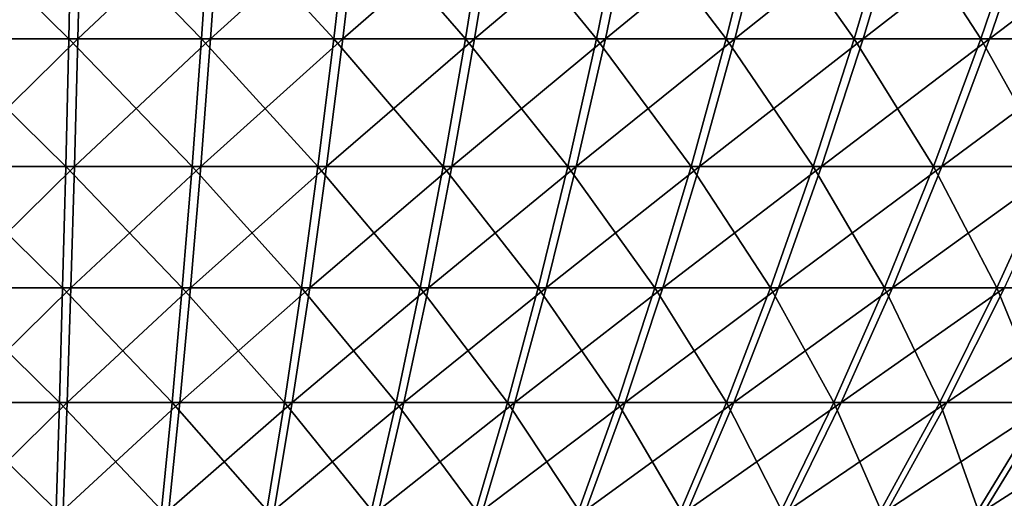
# Model space of a CAD drawing. Header units: millimetres. Extents: x -80 to 80, y -80 to 80.
# Tile 39 of 170: x 0 to 18, y -67 to -59. Entities that reach past the tile are written whole.
import ezdxf

# ---------------------------------------------------------------- set-up
doc = ezdxf.new("R2010")
doc.units = ezdxf.units.MM
doc.header["$LTSCALE"] = 13.670324
doc.layers.add('1', color=7, linetype='CONTINUOUS')
doc.layers.add('2', color=7, linetype='CONTINUOUS')

msp = doc.modelspace()

# ---------------------------------------------------------------- linework, layer by layer
at = {"layer": '1', "color": 7, "linetype": 'Continuous'}
for points in [[(-1.114, -58.982, 54.036), (1.339, -56.569, 56.553), (-1.166, -56.569, 56.557), (-1.114, -58.982, 54.036)], [(1.279, -58.982, 54.032), (1.339, -56.569, 56.553), (-1.114, -58.982, 54.036), (1.279, -58.982, 54.032)], [(3.67, -58.982, 53.922), (3.842, -56.569, 56.438), (1.279, -58.982, 54.032), (3.67, -58.982, 53.922)], [(1.279, -58.982, 54.032), (3.842, -56.569, 56.438), (1.339, -56.569, 56.553), (1.279, -58.982, 54.032)], [(6.054, -58.982, 53.707), (6.337, -56.569, 56.212), (3.67, -58.982, 53.922), (6.054, -58.982, 53.707)], [(3.67, -58.982, 53.922), (6.337, -56.569, 56.212), (3.842, -56.569, 56.438), (3.67, -58.982, 53.922)], [(8.427, -58.982, 53.386), (8.82, -56.569, 55.877), (6.054, -58.982, 53.707), (8.427, -58.982, 53.386)], [(6.054, -58.982, 53.707), (8.82, -56.569, 55.877), (6.337, -56.569, 56.212), (6.054, -58.982, 53.707)], [(10.782, -58.982, 52.961), (11.285, -56.569, 55.431), (8.427, -58.982, 53.386), (10.782, -58.982, 52.961)], [(8.427, -58.982, 53.386), (11.285, -56.569, 55.431), (8.82, -56.569, 55.877), (8.427, -58.982, 53.386)], [(13.116, -58.982, 52.431), (13.728, -56.569, 54.877), (10.782, -58.982, 52.961), (13.116, -58.982, 52.431)], [(10.782, -58.982, 52.961), (13.728, -56.569, 54.877), (11.285, -56.569, 55.431), (10.782, -58.982, 52.961)], [(15.425, -58.982, 51.799), (16.145, -56.569, 54.216), (13.116, -58.982, 52.431), (15.425, -58.982, 51.799)], [(13.116, -58.982, 52.431), (16.145, -56.569, 54.216), (13.728, -56.569, 54.877), (13.116, -58.982, 52.431)], [(17.704, -58.982, 51.066), (18.529, -56.569, 53.448), (15.425, -58.982, 51.799), (17.704, -58.982, 51.066)], [(15.425, -58.982, 51.799), (18.529, -56.569, 53.448), (16.145, -56.569, 54.216), (15.425, -58.982, 51.799)], [(19.947, -58.982, 50.232), (20.878, -56.569, 52.575), (17.704, -58.982, 51.066), (19.947, -58.982, 50.232)], [(17.704, -58.982, 51.066), (20.878, -56.569, 52.575), (18.529, -56.569, 53.448), (17.704, -58.982, 51.066)], [(-1.06, -61.284, 51.412), (1.279, -58.982, 54.032), (-1.114, -58.982, 54.036), (-1.06, -61.284, 51.412)], [(1.217, -61.284, 51.409), (1.279, -58.982, 54.032), (-1.06, -61.284, 51.412), (1.217, -61.284, 51.409)], [(3.492, -61.284, 51.304), (3.67, -58.982, 53.922), (1.217, -61.284, 51.409), (3.492, -61.284, 51.304)], [(1.217, -61.284, 51.409), (3.67, -58.982, 53.922), (1.279, -58.982, 54.032), (1.217, -61.284, 51.409)], [(5.76, -61.284, 51.099), (6.054, -58.982, 53.707), (3.492, -61.284, 51.304), (5.76, -61.284, 51.099)], [(3.492, -61.284, 51.304), (6.054, -58.982, 53.707), (3.67, -58.982, 53.922), (3.492, -61.284, 51.304)], [(8.017, -61.284, 50.794), (8.427, -58.982, 53.386), (5.76, -61.284, 51.099), (8.017, -61.284, 50.794)], [(5.76, -61.284, 51.099), (8.427, -58.982, 53.386), (6.054, -58.982, 53.707), (5.76, -61.284, 51.099)], [(10.259, -61.284, 50.389), (10.782, -58.982, 52.961), (8.017, -61.284, 50.794), (10.259, -61.284, 50.389)], [(8.017, -61.284, 50.794), (10.782, -58.982, 52.961), (8.427, -58.982, 53.386), (8.017, -61.284, 50.794)], [(12.48, -61.284, 49.886), (13.116, -58.982, 52.431), (10.259, -61.284, 50.389), (12.48, -61.284, 49.886)], [(10.259, -61.284, 50.389), (13.116, -58.982, 52.431), (10.782, -58.982, 52.961), (10.259, -61.284, 50.389)], [(14.676, -61.284, 49.284), (15.425, -58.982, 51.799), (12.48, -61.284, 49.886), (14.676, -61.284, 49.284)], [(12.48, -61.284, 49.886), (15.425, -58.982, 51.799), (13.116, -58.982, 52.431), (12.48, -61.284, 49.886)], [(16.844, -61.284, 48.586), (17.704, -58.982, 51.066), (14.676, -61.284, 49.284), (16.844, -61.284, 48.586)], [(14.676, -61.284, 49.284), (17.704, -58.982, 51.066), (15.425, -58.982, 51.799), (14.676, -61.284, 49.284)], [(18.979, -61.284, 47.793), (19.947, -58.982, 50.232), (16.844, -61.284, 48.586), (18.979, -61.284, 47.793)], [(16.844, -61.284, 48.586), (19.947, -58.982, 50.232), (17.704, -58.982, 51.066), (16.844, -61.284, 48.586)], [(-1.004, -63.468, 48.691), (1.217, -61.284, 51.409), (-1.06, -61.284, 51.412), (-1.004, -63.468, 48.691)], [(1.153, -63.468, 48.687), (1.217, -61.284, 51.409), (-1.004, -63.468, 48.691), (1.153, -63.468, 48.687)], [(3.307, -63.468, 48.588), (3.492, -61.284, 51.304), (1.153, -63.468, 48.687), (3.307, -63.468, 48.588)], [(1.153, -63.468, 48.687), (3.492, -61.284, 51.304), (1.217, -61.284, 51.409), (1.153, -63.468, 48.687)], [(5.456, -63.468, 48.394), (5.76, -61.284, 51.099), (3.307, -63.468, 48.588), (5.456, -63.468, 48.394)], [(3.307, -63.468, 48.588), (5.76, -61.284, 51.099), (3.492, -61.284, 51.304), (3.307, -63.468, 48.588)], [(7.593, -63.468, 48.105), (8.017, -61.284, 50.794), (5.456, -63.468, 48.394), (7.593, -63.468, 48.105)], [(5.456, -63.468, 48.394), (8.017, -61.284, 50.794), (5.76, -61.284, 51.099), (5.456, -63.468, 48.394)], [(9.716, -63.468, 47.722), (10.259, -61.284, 50.389), (7.593, -63.468, 48.105), (9.716, -63.468, 47.722)], [(7.593, -63.468, 48.105), (10.259, -61.284, 50.389), (8.017, -61.284, 50.794), (7.593, -63.468, 48.105)], [(11.819, -63.468, 47.245), (12.48, -61.284, 49.886), (9.716, -63.468, 47.722), (11.819, -63.468, 47.245)], [(9.716, -63.468, 47.722), (12.48, -61.284, 49.886), (10.259, -61.284, 50.389), (9.716, -63.468, 47.722)], [(13.899, -63.468, 46.675), (14.676, -61.284, 49.284), (11.819, -63.468, 47.245), (13.899, -63.468, 46.675)], [(11.819, -63.468, 47.245), (14.676, -61.284, 49.284), (12.48, -61.284, 49.886), (11.819, -63.468, 47.245)], [(15.952, -63.468, 46.014), (16.844, -61.284, 48.586), (13.899, -63.468, 46.675), (15.952, -63.468, 46.014)], [(13.899, -63.468, 46.675), (16.844, -61.284, 48.586), (14.676, -61.284, 49.284), (13.899, -63.468, 46.675)], [(17.974, -63.468, 45.263), (18.979, -61.284, 47.793), (15.952, -63.468, 46.014), (17.974, -63.468, 45.263)], [(15.952, -63.468, 46.014), (18.979, -61.284, 47.793), (16.844, -61.284, 48.586), (15.952, -63.468, 46.014)], [(-0.946, -65.532, 45.876), (1.153, -63.468, 48.687), (-1.004, -63.468, 48.691), (-0.946, -65.532, 45.876)], [(1.086, -65.532, 45.873), (1.153, -63.468, 48.687), (-0.946, -65.532, 45.876), (1.086, -65.532, 45.873)], [(3.116, -65.532, 45.78), (3.307, -63.468, 48.588), (1.086, -65.532, 45.873), (3.116, -65.532, 45.78)], [(1.086, -65.532, 45.873), (3.307, -63.468, 48.588), (1.153, -63.468, 48.687), (1.086, -65.532, 45.873)], [(5.14, -65.532, 45.597), (5.456, -63.468, 48.394), (3.116, -65.532, 45.78), (5.14, -65.532, 45.597)], [(3.116, -65.532, 45.78), (5.456, -63.468, 48.394), (3.307, -63.468, 48.588), (3.116, -65.532, 45.78)], [(7.154, -65.532, 45.325), (7.593, -63.468, 48.105), (5.14, -65.532, 45.597), (7.154, -65.532, 45.325)], [(5.14, -65.532, 45.597), (7.593, -63.468, 48.105), (5.456, -63.468, 48.394), (5.14, -65.532, 45.597)], [(9.154, -65.532, 44.964), (9.716, -63.468, 47.722), (7.154, -65.532, 45.325), (9.154, -65.532, 44.964)], [(7.154, -65.532, 45.325), (9.716, -63.468, 47.722), (7.593, -63.468, 48.105), (7.154, -65.532, 45.325)], [(11.136, -65.532, 44.514), (11.819, -63.468, 47.245), (9.154, -65.532, 44.964), (11.136, -65.532, 44.514)], [(9.154, -65.532, 44.964), (11.819, -63.468, 47.245), (9.716, -63.468, 47.722), (9.154, -65.532, 44.964)], [(13.096, -65.532, 43.978), (13.899, -63.468, 46.675), (11.136, -65.532, 44.514), (13.096, -65.532, 43.978)], [(11.136, -65.532, 44.514), (13.899, -63.468, 46.675), (11.819, -63.468, 47.245), (11.136, -65.532, 44.514)], [(15.03, -65.532, 43.355), (15.952, -63.468, 46.014), (13.096, -65.532, 43.978), (15.03, -65.532, 43.355)], [(13.096, -65.532, 43.978), (15.952, -63.468, 46.014), (13.899, -63.468, 46.675), (13.096, -65.532, 43.978)], [(16.935, -65.532, 42.647), (17.974, -63.468, 45.263), (15.03, -65.532, 43.355), (16.935, -65.532, 42.647)], [(15.03, -65.532, 43.355), (17.974, -63.468, 45.263), (15.952, -63.468, 46.014), (15.03, -65.532, 43.355)], [(18.807, -65.532, 41.855), (19.961, -63.468, 44.422), (16.935, -65.532, 42.647), (18.807, -65.532, 41.855)], [(16.935, -65.532, 42.647), (19.961, -63.468, 44.422), (17.974, -63.468, 45.263), (16.935, -65.532, 42.647)], [(-0.886, -67.471, 42.975), (1.086, -65.532, 45.873), (-0.946, -65.532, 45.876), (-0.886, -67.471, 42.975)], [(1.017, -67.471, 42.972), (1.086, -65.532, 45.873), (-0.886, -67.471, 42.975), (1.017, -67.471, 42.972)], [(2.919, -67.471, 42.885), (3.116, -65.532, 45.78), (1.017, -67.471, 42.972), (2.919, -67.471, 42.885)], [(1.017, -67.471, 42.972), (3.116, -65.532, 45.78), (1.086, -65.532, 45.873), (1.017, -67.471, 42.972)], [(4.815, -67.471, 42.713), (5.14, -65.532, 45.597), (2.919, -67.471, 42.885), (4.815, -67.471, 42.713)], [(2.919, -67.471, 42.885), (5.14, -65.532, 45.597), (3.116, -65.532, 45.78), (2.919, -67.471, 42.885)], [(6.702, -67.471, 42.458), (7.154, -65.532, 45.325), (4.815, -67.471, 42.713), (6.702, -67.471, 42.458)], [(4.815, -67.471, 42.713), (7.154, -65.532, 45.325), (5.14, -65.532, 45.597), (4.815, -67.471, 42.713)], [(8.575, -67.471, 42.12), (9.154, -65.532, 44.964), (6.702, -67.471, 42.458), (8.575, -67.471, 42.12)], [(6.702, -67.471, 42.458), (9.154, -65.532, 44.964), (7.154, -65.532, 45.325), (6.702, -67.471, 42.458)], [(10.432, -67.471, 41.699), (11.136, -65.532, 44.514), (8.575, -67.471, 42.12), (10.432, -67.471, 41.699)], [(8.575, -67.471, 42.12), (11.136, -65.532, 44.514), (9.154, -65.532, 44.964), (8.575, -67.471, 42.12)], [(12.268, -67.471, 41.196), (13.096, -65.532, 43.978), (10.432, -67.471, 41.699), (12.268, -67.471, 41.196)], [(10.432, -67.471, 41.699), (13.096, -65.532, 43.978), (11.136, -65.532, 44.514), (10.432, -67.471, 41.699)], [(14.08, -67.471, 40.613), (15.03, -65.532, 43.355), (12.268, -67.471, 41.196), (14.08, -67.471, 40.613)], [(12.268, -67.471, 41.196), (15.03, -65.532, 43.355), (13.096, -65.532, 43.978), (12.268, -67.471, 41.196)], [(15.864, -67.471, 39.949), (16.935, -65.532, 42.647), (14.08, -67.471, 40.613), (15.864, -67.471, 39.949)], [(14.08, -67.471, 40.613), (16.935, -65.532, 42.647), (15.03, -65.532, 43.355), (14.08, -67.471, 40.613)], [(17.617, -67.471, 39.208), (18.807, -65.532, 41.855), (15.864, -67.471, 39.949), (17.617, -67.471, 39.208)], [(15.864, -67.471, 39.949), (18.807, -65.532, 41.855), (16.935, -65.532, 42.647), (15.864, -67.471, 39.949)], [(19.336, -67.471, 38.389), (20.642, -65.532, 40.981), (17.617, -67.471, 39.208), (19.336, -67.471, 38.389)], [(17.617, -67.471, 39.208), (20.642, -65.532, 40.981), (18.807, -65.532, 41.855), (17.617, -67.471, 39.208)]]:
    msp.add_3dface(points, dxfattribs=at)
at = {"layer": '2', "color": 7, "linetype": 'Continuous'}
for points in [[(1.166, -56.569, -56.557), (1.114, -58.982, -54.036), (-1.339, -56.569, -56.553), (1.166, -56.569, -56.557)], [(-1.339, -56.569, -56.553), (1.114, -58.982, -54.036), (-1.279, -58.982, -54.032), (-1.339, -56.569, -56.553)], [(1.166, -56.569, -56.557), (3.506, -58.982, -53.933), (1.114, -58.982, -54.036), (1.166, -56.569, -56.557)], [(3.669, -56.569, -56.449), (3.506, -58.982, -53.933), (1.166, -56.569, -56.557), (3.669, -56.569, -56.449)], [(3.669, -56.569, -56.449), (5.89, -58.982, -53.725), (3.506, -58.982, -53.933), (3.669, -56.569, -56.449)], [(6.165, -56.569, -56.232), (5.89, -58.982, -53.725), (3.669, -56.569, -56.449), (6.165, -56.569, -56.232)], [(6.165, -56.569, -56.232), (8.263, -58.982, -53.412), (5.89, -58.982, -53.725), (6.165, -56.569, -56.232)], [(8.649, -56.569, -55.903), (8.263, -58.982, -53.412), (6.165, -56.569, -56.232), (8.649, -56.569, -55.903)], [(8.649, -56.569, -55.903), (10.62, -58.982, -52.993), (8.263, -58.982, -53.412), (8.649, -56.569, -55.903)], [(11.116, -56.569, -55.466), (10.62, -58.982, -52.993), (8.649, -56.569, -55.903), (11.116, -56.569, -55.466)], [(11.116, -56.569, -55.466), (12.956, -58.982, -52.471), (10.62, -58.982, -52.993), (11.116, -56.569, -55.466)], [(13.561, -56.569, -54.919), (12.956, -58.982, -52.471), (11.116, -56.569, -55.466), (13.561, -56.569, -54.919)], [(13.561, -56.569, -54.919), (15.267, -58.982, -51.846), (12.956, -58.982, -52.471), (13.561, -56.569, -54.919)], [(15.979, -56.569, -54.265), (15.267, -58.982, -51.846), (13.561, -56.569, -54.919), (15.979, -56.569, -54.265)], [(15.979, -56.569, -54.265), (17.548, -58.982, -51.119), (15.267, -58.982, -51.846), (15.979, -56.569, -54.265)], [(18.366, -56.569, -53.504), (17.548, -58.982, -51.119), (15.979, -56.569, -54.265), (18.366, -56.569, -53.504)], [(18.366, -56.569, -53.504), (19.794, -58.982, -50.292), (17.548, -58.982, -51.119), (18.366, -56.569, -53.504)], [(1.114, -58.982, -54.036), (1.06, -61.284, -51.412), (-1.279, -58.982, -54.032), (1.114, -58.982, -54.036)], [(-1.279, -58.982, -54.032), (1.06, -61.284, -51.412), (-1.217, -61.284, -51.409), (-1.279, -58.982, -54.032)], [(1.114, -58.982, -54.036), (3.336, -61.284, -51.315), (1.06, -61.284, -51.412), (1.114, -58.982, -54.036)], [(3.506, -58.982, -53.933), (3.336, -61.284, -51.315), (1.114, -58.982, -54.036), (3.506, -58.982, -53.933)], [(3.506, -58.982, -53.933), (5.604, -61.284, -51.117), (3.336, -61.284, -51.315), (3.506, -58.982, -53.933)], [(5.89, -58.982, -53.725), (5.604, -61.284, -51.117), (3.506, -58.982, -53.933), (5.89, -58.982, -53.725)], [(5.89, -58.982, -53.725), (7.862, -61.284, -50.818), (5.604, -61.284, -51.117), (5.89, -58.982, -53.725)], [(8.263, -58.982, -53.412), (7.862, -61.284, -50.818), (5.89, -58.982, -53.725), (8.263, -58.982, -53.412)], [(8.263, -58.982, -53.412), (10.105, -61.284, -50.42), (7.862, -61.284, -50.818), (8.263, -58.982, -53.412)], [(10.62, -58.982, -52.993), (10.105, -61.284, -50.42), (8.263, -58.982, -53.412), (10.62, -58.982, -52.993)], [(10.62, -58.982, -52.993), (12.327, -61.284, -49.924), (10.105, -61.284, -50.42), (10.62, -58.982, -52.993)], [(12.956, -58.982, -52.471), (12.327, -61.284, -49.924), (10.62, -58.982, -52.993), (12.956, -58.982, -52.471)], [(12.956, -58.982, -52.471), (14.526, -61.284, -49.329), (12.327, -61.284, -49.924), (12.956, -58.982, -52.471)], [(15.267, -58.982, -51.846), (14.526, -61.284, -49.329), (12.956, -58.982, -52.471), (15.267, -58.982, -51.846)], [(15.267, -58.982, -51.846), (16.696, -61.284, -48.637), (14.526, -61.284, -49.329), (15.267, -58.982, -51.846)], [(17.548, -58.982, -51.119), (16.696, -61.284, -48.637), (15.267, -58.982, -51.846), (17.548, -58.982, -51.119)], [(17.548, -58.982, -51.119), (18.833, -61.284, -47.85), (16.696, -61.284, -48.637), (17.548, -58.982, -51.119)], [(19.794, -58.982, -50.292), (18.833, -61.284, -47.85), (17.548, -58.982, -51.119), (19.794, -58.982, -50.292)], [(1.06, -61.284, -51.412), (1.004, -63.468, -48.691), (-1.217, -61.284, -51.409), (1.06, -61.284, -51.412)], [(-1.217, -61.284, -51.409), (1.004, -63.468, -48.691), (-1.153, -63.468, -48.687), (-1.217, -61.284, -51.409)], [(1.06, -61.284, -51.412), (3.159, -63.468, -48.598), (1.004, -63.468, -48.691), (1.06, -61.284, -51.412)], [(3.336, -61.284, -51.315), (3.159, -63.468, -48.598), (1.06, -61.284, -51.412), (3.336, -61.284, -51.315)], [(3.336, -61.284, -51.315), (5.308, -63.468, -48.411), (3.159, -63.468, -48.598), (3.336, -61.284, -51.315)], [(5.604, -61.284, -51.117), (5.308, -63.468, -48.411), (3.336, -61.284, -51.315), (5.604, -61.284, -51.117)], [(5.604, -61.284, -51.117), (7.446, -63.468, -48.128), (5.308, -63.468, -48.411), (5.604, -61.284, -51.117)], [(7.862, -61.284, -50.818), (7.446, -63.468, -48.128), (5.604, -61.284, -51.117), (7.862, -61.284, -50.818)], [(7.862, -61.284, -50.818), (9.57, -63.468, -47.751), (7.446, -63.468, -48.128), (7.862, -61.284, -50.818)], [(10.105, -61.284, -50.42), (9.57, -63.468, -47.751), (7.862, -61.284, -50.818), (10.105, -61.284, -50.42)], [(10.105, -61.284, -50.42), (11.675, -63.468, -47.281), (9.57, -63.468, -47.751), (10.105, -61.284, -50.42)], [(12.327, -61.284, -49.924), (11.675, -63.468, -47.281), (10.105, -61.284, -50.42), (12.327, -61.284, -49.924)], [(12.327, -61.284, -49.924), (13.757, -63.468, -46.718), (11.675, -63.468, -47.281), (12.327, -61.284, -49.924)], [(14.526, -61.284, -49.329), (13.757, -63.468, -46.718), (12.327, -61.284, -49.924), (14.526, -61.284, -49.329)], [(14.526, -61.284, -49.329), (15.812, -63.468, -46.063), (13.757, -63.468, -46.718), (14.526, -61.284, -49.329)], [(16.696, -61.284, -48.637), (15.812, -63.468, -46.063), (14.526, -61.284, -49.329), (16.696, -61.284, -48.637)], [(16.696, -61.284, -48.637), (17.836, -63.468, -45.317), (15.812, -63.468, -46.063), (16.696, -61.284, -48.637)], [(18.833, -61.284, -47.85), (17.836, -63.468, -45.317), (16.696, -61.284, -48.637), (18.833, -61.284, -47.85)], [(18.833, -61.284, -47.85), (19.825, -63.468, -44.483), (17.836, -63.468, -45.317), (18.833, -61.284, -47.85)], [(1.004, -63.468, -48.691), (0.946, -65.532, -45.876), (-1.153, -63.468, -48.687), (1.004, -63.468, -48.691)], [(-1.153, -63.468, -48.687), (0.946, -65.532, -45.876), (-1.086, -65.532, -45.873), (-1.153, -63.468, -48.687)], [(1.004, -63.468, -48.691), (2.976, -65.532, -45.789), (0.946, -65.532, -45.876), (1.004, -63.468, -48.691)], [(3.159, -63.468, -48.598), (2.976, -65.532, -45.789), (1.004, -63.468, -48.691), (3.159, -63.468, -48.598)], [(3.159, -63.468, -48.598), (5.001, -65.532, -45.613), (2.976, -65.532, -45.789), (3.159, -63.468, -48.598)], [(5.308, -63.468, -48.411), (5.001, -65.532, -45.613), (3.159, -63.468, -48.598), (5.308, -63.468, -48.411)], [(5.308, -63.468, -48.411), (7.016, -65.532, -45.347), (5.001, -65.532, -45.613), (5.308, -63.468, -48.411)], [(7.446, -63.468, -48.128), (7.016, -65.532, -45.347), (5.308, -63.468, -48.411), (7.446, -63.468, -48.128)], [(7.446, -63.468, -48.128), (9.017, -65.532, -44.992), (7.016, -65.532, -45.347), (7.446, -63.468, -48.128)], [(9.57, -63.468, -47.751), (9.017, -65.532, -44.992), (7.446, -63.468, -48.128), (9.57, -63.468, -47.751)], [(9.57, -63.468, -47.751), (11, -65.532, -44.548), (9.017, -65.532, -44.992), (9.57, -63.468, -47.751)], [(11.675, -63.468, -47.281), (11, -65.532, -44.548), (9.57, -63.468, -47.751), (11.675, -63.468, -47.281)], [(11.675, -63.468, -47.281), (12.962, -65.532, -44.017), (11, -65.532, -44.548), (11.675, -63.468, -47.281)], [(13.757, -63.468, -46.718), (12.962, -65.532, -44.017), (11.675, -63.468, -47.281), (13.757, -63.468, -46.718)], [(13.757, -63.468, -46.718), (14.898, -65.532, -43.4), (12.962, -65.532, -44.017), (13.757, -63.468, -46.718)], [(15.812, -63.468, -46.063), (14.898, -65.532, -43.4), (13.757, -63.468, -46.718), (15.812, -63.468, -46.063)], [(15.812, -63.468, -46.063), (16.805, -65.532, -42.698), (14.898, -65.532, -43.4), (15.812, -63.468, -46.063)], [(17.836, -63.468, -45.317), (16.805, -65.532, -42.698), (15.812, -63.468, -46.063), (17.836, -63.468, -45.317)], [(17.836, -63.468, -45.317), (18.679, -65.532, -41.912), (16.805, -65.532, -42.698), (17.836, -63.468, -45.317)], [(19.825, -63.468, -44.483), (18.679, -65.532, -41.912), (17.836, -63.468, -45.317), (19.825, -63.468, -44.483)], [(0.946, -65.532, -45.876), (0.886, -67.471, -42.975), (-1.086, -65.532, -45.873), (0.946, -65.532, -45.876)], [(-1.086, -65.532, -45.873), (0.886, -67.471, -42.975), (-1.017, -67.471, -42.972), (-1.086, -65.532, -45.873)], [(0.946, -65.532, -45.876), (2.788, -67.471, -42.893), (0.886, -67.471, -42.975), (0.946, -65.532, -45.876)], [(2.976, -65.532, -45.789), (2.788, -67.471, -42.893), (0.946, -65.532, -45.876), (2.976, -65.532, -45.789)], [(2.976, -65.532, -45.789), (4.685, -67.471, -42.728), (2.788, -67.471, -42.893), (2.976, -65.532, -45.789)], [(5.001, -65.532, -45.613), (4.685, -67.471, -42.728), (2.976, -65.532, -45.789), (5.001, -65.532, -45.613)], [(5.001, -65.532, -45.613), (6.572, -67.471, -42.479), (4.685, -67.471, -42.728), (5.001, -65.532, -45.613)], [(7.016, -65.532, -45.347), (6.572, -67.471, -42.479), (5.001, -65.532, -45.613), (7.016, -65.532, -45.347)], [(7.016, -65.532, -45.347), (8.446, -67.471, -42.146), (6.572, -67.471, -42.479), (7.016, -65.532, -45.347)], [(9.017, -65.532, -44.992), (8.446, -67.471, -42.146), (7.016, -65.532, -45.347), (9.017, -65.532, -44.992)], [(9.017, -65.532, -44.992), (10.304, -67.471, -41.731), (8.446, -67.471, -42.146), (9.017, -65.532, -44.992)], [(11, -65.532, -44.548), (10.304, -67.471, -41.731), (9.017, -65.532, -44.992), (11, -65.532, -44.548)], [(11, -65.532, -44.548), (12.142, -67.471, -41.233), (10.304, -67.471, -41.731), (11, -65.532, -44.548)], [(12.962, -65.532, -44.017), (12.142, -67.471, -41.233), (11, -65.532, -44.548), (12.962, -65.532, -44.017)], [(12.962, -65.532, -44.017), (13.956, -67.471, -40.655), (12.142, -67.471, -41.233), (12.962, -65.532, -44.017)], [(14.898, -65.532, -43.4), (13.956, -67.471, -40.655), (12.962, -65.532, -44.017), (14.898, -65.532, -43.4)], [(14.898, -65.532, -43.4), (15.742, -67.471, -39.998), (13.956, -67.471, -40.655), (14.898, -65.532, -43.4)], [(16.805, -65.532, -42.698), (15.742, -67.471, -39.998), (14.898, -65.532, -43.4), (16.805, -65.532, -42.698)], [(16.805, -65.532, -42.698), (17.498, -67.471, -39.261), (15.742, -67.471, -39.998), (16.805, -65.532, -42.698)], [(18.679, -65.532, -41.912), (17.498, -67.471, -39.261), (16.805, -65.532, -42.698), (18.679, -65.532, -41.912)], [(18.679, -65.532, -41.912), (19.219, -67.471, -38.448), (17.498, -67.471, -39.261), (18.679, -65.532, -41.912)]]:
    msp.add_3dface(points, dxfattribs=at)

doc.saveas('drawing.dxf')
